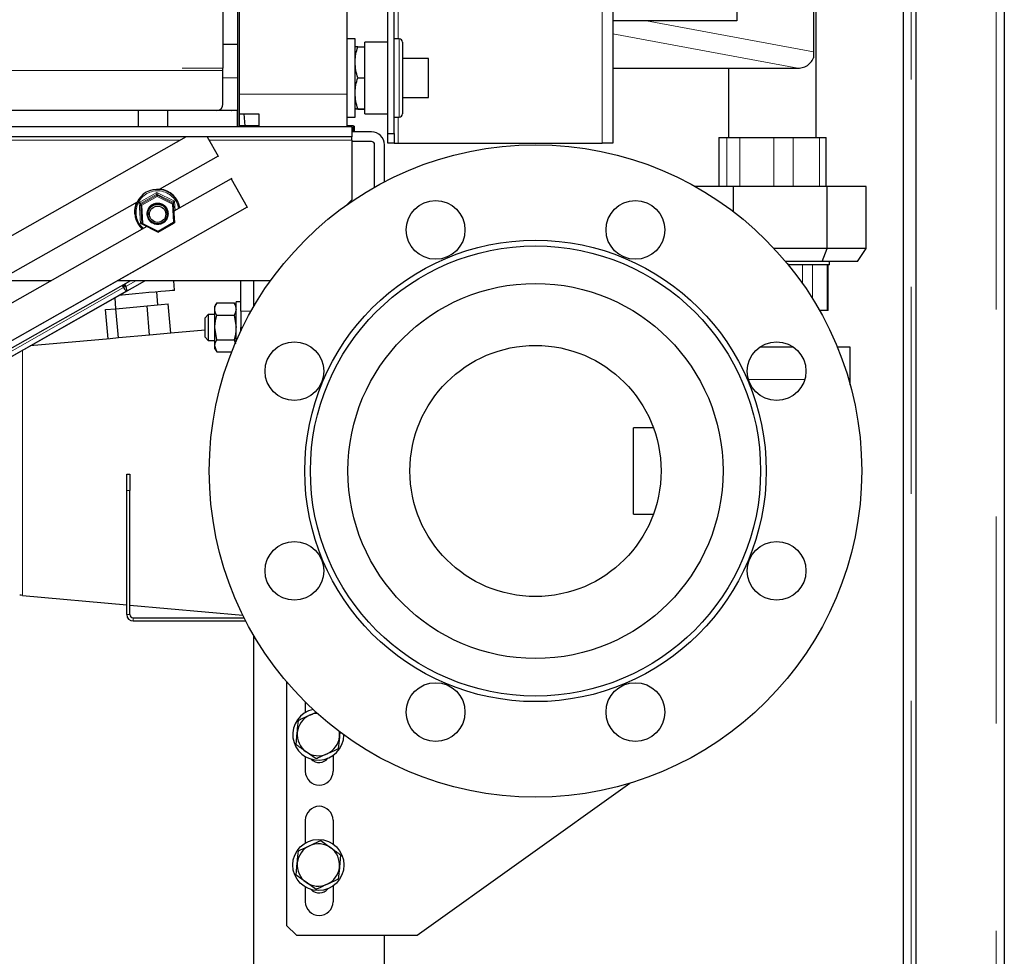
# Model space of a CAD drawing. Header units: millimetres. Extents: x 27 to 265, y 60 to 148.
# Tile 34 of 78: x 130 to 136, y 66 to 72. Entities that reach past the tile are written whole.
import ezdxf

# ---------------------------------------------------------------- set-up
doc = ezdxf.new("R2010")
doc.units = ezdxf.units.MM
doc.linetypes.add('PHANTOM', pattern=[12.7, 6.35, -1.27, 1.27, -1.27, 1.27, -1.27])

msp = doc.modelspace()

# ---------------------------------------------------------------- linework, layer by layer
at = {"color": 7, "linetype": 'Continuous', "lineweight": 25}
for p, q in [((135.3603, 64.1298), (135.3603, 89.2316)), ((135.9003, 89.2207), (135.9003, 64.1407)), ((135.2803, 80.4807), (135.2803, 64.509)), ((134.7473, 71.2347), (134.7473, 80.3814)), ((133.5003, 74.4007), (133.5003, 71.2007)), ((132.1203, 71.2607), (132.1203, 74.3407)), ((132.1603, 71.2607), (132.1603, 74.3407)), ((131.2003, 74.3007), (131.2003, 71.3007)), ((131.2103, 74.3007), (131.2103, 71.3007)), ((131.8703, 74.1007), (131.8703, 71.5007)), ((134.7303, 73.8407), (134.7303, 71.7607)), ((131.1103, 72.2835), (131.1103, 71.6599)), ((134.2603, 72.0507), (134.2603, 71.9507)), ((134.2603, 71.9507), (133.5003, 71.9507)), ((131.9203, 71.8407), (131.8703, 71.8407)), ((131.9203, 71.3607), (131.9203, 71.8407)), ((132.1903, 71.8407), (132.1603, 71.8407)), ((131.2003, 71.8069), (131.1103, 71.8069)), ((131.9203, 71.7907), (131.9203, 71.7907)), ((131.9372, 71.7912), (131.9803, 71.7912)), ((132.1203, 71.8207), (131.9803, 71.8207)), ((131.9803, 71.745), (131.9803, 71.8207)), ((132.2103, 71.8207), (132.2103, 71.3807)), ((131.9803, 71.3807), (131.9803, 71.745)), ((132.3703, 71.7207), (132.2103, 71.7207)), ((132.3703, 71.5606), (132.3703, 71.7207)), ((134.7303, 71.7607), (134.7303, 71.7236)), ((131.1103, 71.6458), (131.1103, 71.6599)), ((133.5003, 71.6605), (134.6347, 71.6605)), ((134.2093, 71.6605), (134.2093, 71.2347)), ((131.1103, 71.4407), (131.1103, 71.6458)), ((131.9372, 71.6016), (131.9803, 71.6016)), ((132.3703, 71.4807), (132.3703, 71.5606)), ((131.8703, 71.5007), (131.8703, 71.3007)), ((132.2103, 71.4807), (132.3703, 71.4807)), ((131.9203, 71.4107), (131.9203, 71.4107)), ((131.9372, 71.4112), (131.9803, 71.4112)), ((131.9372, 71.4103), (131.9803, 71.4103)), ((130.5903, 71.4007), (128.8703, 71.4007)), ((130.7703, 71.4007), (130.5903, 71.4007)), ((130.5903, 71.4007), (130.5903, 71.3007)), ((130.7703, 71.4007), (130.7703, 71.3007)), ((131.2003, 71.4007), (130.7703, 71.4007)), ((131.1603, 71.4007), (131.1624, 71.401)), ((131.2003, 71.3007), (131.2003, 71.4007)), ((131.2103, 71.3807), (131.3303, 71.3807)), ((131.2383, 71.3807), (131.2449, 71.3069)), ((131.3303, 71.3807), (131.3303, 71.3007)), ((131.8703, 71.3607), (131.9203, 71.3607)), ((131.9803, 71.3807), (132.1203, 71.3807)), ((132.1603, 71.3607), (132.1903, 71.3607)), ((130.5903, 71.3007), (128.8703, 71.3007)), ((130.7703, 71.3007), (130.5903, 71.3007)), ((131.2003, 71.3007), (130.7703, 71.3007)), ((131.2103, 71.3007), (131.2003, 71.3007)), ((131.3303, 71.307), (131.2103, 71.3069)), ((131.9003, 71.3007), (131.2103, 71.3007)), ((131.9092, 71.3077), (131.8703, 71.3077)), ((131.9003, 71.3007), (131.9003, 71.2407)), ((131.9092, 71.3077), (131.9093, 71.2777)), ((131.9144, 71.3049), (131.9092, 71.3077)), ((131.9144, 71.3049), (131.9144, 71.2749)), ((131.9144, 71.3007), (131.9153, 71.3007)), ((131.9153, 71.2707), (131.9153, 71.3007)), ((131.9003, 71.2407), (126.9994, 71.2407)), ((130.8851, 71.2407), (129.4647, 70.4348)), ((131.0138, 71.2407), (131.0812, 71.122)), ((131.9093, 71.2777), (131.9003, 71.2777)), ((131.9003, 71.2749), (131.9144, 71.2749)), ((132.0203, 71.2707), (131.9003, 71.2707)), ((131.9003, 71.219), (131.9003, 71.2407)), ((131.9144, 71.2749), (131.9093, 71.2777)), ((132.1203, 71.2607), (132.1603, 71.2607)), ((132.1203, 71.2007), (132.1203, 71.2607)), ((132.1603, 71.2607), (132.1603, 71.2007)), ((134.1493, 71.2347), (134.1493, 70.9347)), ((134.1493, 71.2347), (134.152, 71.2347)), ((134.152, 71.2347), (134.1986, 71.2347)), ((134.1986, 71.2347), (134.2793, 71.2347)), ((134.2793, 71.2347), (134.4882, 71.2347)), ((134.4882, 71.2347), (134.6055, 71.2347)), ((134.6055, 71.2347), (134.7679, 71.2347)), ((134.7679, 71.2347), (134.8072, 71.2347)), ((134.8072, 70.9347), (134.8072, 71.2347)), ((131.9003, 71.219), (131.9003, 70.8526)), ((132.0203, 71.2107), (131.9003, 71.2107)), ((132.0403, 70.9308), (132.0403, 71.1907)), ((132.1003, 70.9634), (132.1003, 71.1907)), ((132.1603, 71.2007), (132.1203, 71.2007)), ((132.1603, 71.2007), (132.1853, 71.2007)), ((132.1853, 71.2007), (133.4353, 71.2007)), ((133.5003, 71.2007), (133.4353, 71.2007)), ((131.0812, 71.122), (130.7185, 70.9162)), ((131.0812, 71.122), (131.0841, 71.1236)), ((131.1639, 70.9849), (131.1601, 70.9828)), ((131.1601, 70.9828), (130.8088, 70.7835)), ((131.1601, 70.9828), (131.2588, 70.8089)), ((134.2392, 70.9347), (134.0053, 70.9347)), ((134.2392, 70.7809), (134.2392, 70.9347)), ((134.8139, 70.9347), (134.2392, 70.9347)), ((134.8139, 70.5547), (134.8139, 70.9347)), ((135.0529, 70.9347), (134.8139, 70.9347)), ((135.0529, 70.5547), (135.0529, 70.9347)), ((130.7059, 70.8887), (130.7065, 70.8812)), ((130.5838, 70.8398), (129.6327, 70.3001)), ((131.2588, 70.8089), (129.6543, 69.8984)), ((130.6054, 70.8317), (130.6061, 70.8242)), ((130.8054, 70.8392), (130.806, 70.8317)), ((130.806, 70.8317), (130.813, 70.7129)), ((131.2588, 70.8089), (131.2635, 70.8115)), ((131.8701, 70.8227), (131.9003, 70.8526)), ((130.5689, 70.7703), (130.5692, 70.7666)), ((130.6497, 70.7637), (130.6499, 70.7618)), ((130.7695, 70.7715), (130.7693, 70.7734)), ((130.644, 70.6899), (129.6543, 70.1284)), ((130.6124, 70.7129), (130.6131, 70.7054)), ((130.6131, 70.7053), (130.7125, 70.6558)), ((130.7125, 70.6558), (130.8129, 70.7128)), ((130.7369, 70.5127), (129.6543, 69.8984)), ((134.8139, 70.5547), (134.489, 70.5547)), ((134.7829, 70.4747), (134.8139, 70.5547)), ((135.0529, 70.5547), (134.8139, 70.5547)), ((134.9998, 70.4747), (135.0529, 70.5547)), ((134.7829, 70.4747), (134.5597, 70.4747)), ((134.8283, 70.4547), (134.5762, 70.4547)), ((134.9998, 70.4747), (134.7829, 70.4747)), ((134.8197, 70.1747), (134.8197, 70.4547)), ((134.8283, 70.4547), (134.8283, 70.4747)), ((128.5483, 69.1743), (130.6324, 70.3568)), ((130.5433, 70.3568), (129.3755, 69.6942)), ((130.0569, 70.3568), (129.7327, 70.3568)), ((131.4003, 70.3568), (130.4622, 70.3568)), ((130.4916, 70.3275), (130.5004, 70.3149)), ((130.4967, 70.3304), (130.4969, 70.3301)), ((130.5031, 70.3341), (130.5033, 70.3338)), ((130.5083, 70.337), (130.5145, 70.3229)), ((130.8139, 70.2987), (130.8086, 70.3568)), ((131.2203, 70.1707), (131.2203, 70.3568)), ((131.3003, 70.2011), (131.3003, 70.3568)), ((131.4003, 70.3568), (131.4043, 70.3608)), ((128.5494, 69.1762), (130.521, 70.295)), ((130.7115, 70.2092), (130.7043, 70.2888)), ((130.4467, 70.2515), (130.4526, 70.1858)), ((130.4531, 70.1858), (130.6448, 70.2031)), ((130.6448, 70.2031), (130.7738, 70.2148)), ((130.661, 70.0239), (130.6448, 70.2031)), ((130.79, 70.0355), (130.7738, 70.2148)), ((131.0719, 70.2208), (131.0603, 70.2007)), ((131.0603, 70.1833), (131.0603, 70.2007)), ((131.0719, 70.2208), (131.1787, 70.2208)), ((131.1903, 70.2007), (131.1787, 70.2208)), ((131.2203, 70.2277), (131.1903, 70.2277)), ((131.1903, 69.9839), (131.1903, 70.2277)), ((130.3903, 70.1801), (130.4531, 70.1858)), ((130.4065, 70.0009), (130.3903, 70.1801)), ((130.4693, 70.0065), (130.4531, 70.1858)), ((131.0203, 70.1507), (131.0003, 70.1307)), ((131.0603, 70.1507), (131.0203, 70.1507)), ((131.0203, 70.1507), (131.0203, 70.0307)), ((131.0603, 70.0707), (131.0603, 70.1833)), ((131.0719, 70.1458), (131.1787, 70.1458)), ((131.1787, 70.1458), (131.1903, 70.0707)), ((131.2203, 70.1707), (131.2203, 70.0707)), ((134.815, 70.1747), (134.7675, 70.1747)), ((134.8197, 70.1747), (134.815, 70.1747)), ((131.0003, 70.0407), (131.0003, 70.1307)), ((130.661, 70.0239), (130.4693, 70.0065)), ((130.79, 70.0355), (130.661, 70.0239)), ((131.0003, 70.0545), (130.79, 70.0355)), ((131.0003, 70.0107), (131.0003, 70.0407)), ((131.0203, 70.0307), (131.0203, 69.9907)), ((131.0719, 69.9956), (131.0603, 70.0707)), ((131.0603, 69.9581), (131.0603, 70.0707)), ((131.2203, 70.05), (131.2203, 70.0707)), ((131.2203, 70.0707), (131.2303, 70.0707)), ((130.4195, 70.002), (129.929, 69.9577)), ((130.4693, 70.0065), (130.4195, 70.002)), ((131.0003, 70.0107), (131.0203, 69.9907)), ((131.0203, 69.9907), (131.0603, 69.9907)), ((131.0719, 69.9206), (131.0603, 69.9581)), ((131.0603, 69.9407), (131.0603, 69.9581)), ((131.0719, 69.9956), (131.1787, 69.9956)), ((131.1787, 69.9956), (131.1867, 69.9697)), ((131.0603, 69.9407), (131.0719, 69.9206)), ((131.0719, 69.9206), (131.1642, 69.9206)), ((134.5763, 69.9507), (134.4016, 69.9507)), ((134.6073, 69.9507), (134.5763, 69.9507)), ((134.9563, 69.9507), (134.8762, 69.9507)), ((134.9563, 69.7507), (134.9563, 69.9507)), ((134.9548, 69.7199), (134.9563, 69.7507)), ((133.7494, 69.4551), (133.6263, 69.4551)), ((133.6263, 68.9263), (133.6263, 69.4551)), ((130.5203, 69.1707), (130.5403, 69.1707)), ((130.5203, 69.0707), (130.5203, 69.1707)), ((130.5403, 69.1707), (130.5403, 69.0707)), ((130.5203, 68.3107), (130.5203, 69.0707)), ((130.5403, 68.3107), (130.5403, 69.0707)), ((133.6263, 68.9263), (133.7494, 68.9263)), ((129.8823, 68.4279), (130.5203, 68.3703)), ((130.5403, 68.3685), (131.2326, 68.3059)), ((130.5603, 68.2907), (131.2402, 68.2907)), ((130.5603, 68.2707), (131.2504, 68.2707)), ((131.3003, 65.6707), (131.3003, 68.1803)), ((131.5003, 67.8979), (131.5003, 66.4042)), ((131.6153, 67.7733), (131.6153, 67.7095)), ((131.5586, 67.5122), (131.5659, 67.5869)), ((131.8274, 67.5902), (131.8247, 67.5619)), ((131.6153, 67.4393), (131.6153, 67.3492)), ((131.6808, 67.425), (131.6197, 67.4686)), ((131.7853, 67.4458), (131.7853, 67.3492)), ((132.3003, 66.3442), (133.6052, 67.2763)), ((131.6153, 67.0492), (131.6153, 66.9095)), ((131.7853, 67.0492), (131.7853, 66.903)), ((131.7097, 66.9238), (131.7708, 66.8802)), ((131.8319, 66.8366), (131.8247, 66.7619)), ((131.5586, 66.7122), (131.5659, 66.7869)), ((131.6153, 66.6393), (131.6153, 66.5492)), ((131.6808, 66.625), (131.6197, 66.6686)), ((131.7853, 66.6458), (131.7853, 66.5492)), ((131.5003, 66.4042), (131.5603, 66.3442)), ((131.5603, 66.3442), (132.3003, 66.3442)), ((132.1003, 65.6707), (132.1003, 66.3442))]:
    msp.add_line(p, q, dxfattribs=at)
at = {"color": 8, "linetype": 'PHANTOM', "lineweight": 18}
for p, q in [((135.8503, 89.2316), (135.8503, 64.1298)), ((135.3303, 80.4807), (135.3303, 64.1298)), ((133.4353, 74.4007), (133.4353, 71.2007)), ((132.1853, 71.8407), (132.1853, 73.7607)), ((133.7072, 71.9507), (134.7303, 71.7607)), ((132.1903, 71.3607), (132.1903, 71.8407)), ((134.6347, 71.6605), (133.5003, 71.8712)), ((123.2403, 71.6599), (131.1103, 71.6599)), ((131.1103, 71.6458), (123.2403, 71.6458)), ((131.2003, 71.6007), (131.1103, 71.6007)), ((131.2103, 71.5007), (131.8703, 71.5007)), ((132.1853, 71.2007), (132.1853, 71.3607)), ((134.152, 71.2347), (134.152, 70.9347)), ((134.1986, 71.2347), (134.1986, 70.9347)), ((134.2793, 71.2347), (134.2793, 70.9347)), ((134.4882, 71.2347), (134.4882, 70.9347)), ((134.6055, 71.2347), (134.6055, 70.9347)), ((134.7679, 71.2347), (134.7679, 70.9347)), ((127.012, 71.219), (130.8468, 71.219)), ((131.0293, 71.219), (131.9003, 71.219)), ((130.5971, 70.8371), (130.7056, 70.8987)), ((130.7059, 70.8887), (130.6054, 70.8317)), ((130.6061, 70.8242), (130.7065, 70.8812)), ((130.7067, 70.8737), (130.6123, 70.8201)), ((130.7056, 70.8987), (130.813, 70.8452)), ((130.8054, 70.8392), (130.7059, 70.8887)), ((130.7065, 70.8812), (130.806, 70.8317)), ((130.8002, 70.8272), (130.7067, 70.8737)), ((130.6046, 70.7088), (130.5971, 70.8371)), ((130.6054, 70.8317), (130.6124, 70.7129)), ((130.6131, 70.7054), (130.6061, 70.8242)), ((130.6123, 70.8201), (130.6189, 70.7085)), ((130.8068, 70.7155), (130.8002, 70.8272)), ((130.813, 70.8452), (130.8164, 70.7878)), ((130.6433, 70.6896), (130.6046, 70.7088)), ((130.6189, 70.7085), (130.7124, 70.6619)), ((130.7124, 70.6619), (130.8068, 70.7155)), ((134.6633, 70.3396), (134.6633, 70.4547)), ((134.7245, 70.247), (134.7245, 70.4547)), ((134.815, 70.1747), (134.815, 70.4547)), ((130.5033, 70.3338), (130.4969, 70.3301)), ((130.4969, 70.3301), (130.5004, 70.3149)), ((130.5033, 70.3338), (130.5145, 70.3229)), ((130.5766, 70.3568), (130.515, 70.3219)), ((128.5551, 69.2111), (130.5004, 70.3149)), ((131.2203, 70.1707), (131.2828, 70.1707)), ((129.8823, 68.4279), (129.8823, 69.9312)), ((130.5403, 69.0707), (130.5203, 69.0707)), ((130.5403, 68.3107), (130.5203, 68.3107)), ((130.5603, 68.2707), (130.5603, 68.2907))]:
    msp.add_line(p, q, dxfattribs=at)
at = {"color": 7, "linetype": 'Continuous', "lineweight": 25, "flags": 128}
for points in [[(130.4969, 70.3301), (130.5, 70.326), (130.5027, 70.3229), (130.5049, 70.3213), (130.5062, 70.3211), (130.5068, 70.3224), (130.5064, 70.325), (130.5052, 70.3289), (130.5033, 70.3338)], [(130.5004, 70.3149), (130.5073, 70.3057), (130.5133, 70.2991), (130.518, 70.2954), (130.521, 70.295), (130.5222, 70.2978), (130.5215, 70.3037), (130.5189, 70.3123), (130.5145, 70.3229)], [(130.5749, 70.2771), (130.5334, 70.2734), (130.4931, 70.2698), (130.4734, 70.268)], [(130.8139, 70.2987), (130.8103, 70.2984), (130.7995, 70.2974), (130.7819, 70.2958), (130.758, 70.2937), (130.7285, 70.291), (130.6944, 70.2879), (130.6566, 70.2845), (130.6164, 70.2809), (130.5749, 70.2771)], [(131.8247, 67.5619), (131.8252, 67.5789), (131.824, 67.5924)]]:
    msp.add_lwpolyline(points, dxfattribs=at)
at = {"color": 7, "linetype": 'Continuous', "lineweight": 25}
for centre, radius in [((133.0263, 69.1907), 2), ((130.7094, 70.7664), 0.0598), ((130.7097, 70.7653), 0.0499), ((132.414, 70.6689), 0.18), ((133.6386, 70.6689), 0.18), ((133.0263, 69.1907), 1.4146), ((133.0263, 69.1907), 1.38), ((133.0263, 69.1907), 1.15), ((131.5481, 69.803), 0.18), ((133.0263, 69.1907), 0.77), ((134.5045, 69.803), 0.18), ((131.5481, 68.5784), 0.18), ((134.5045, 68.5784), 0.18), ((132.414, 67.7125), 0.18), ((133.6386, 67.7125), 0.18), ((131.6953, 66.7744), 0.157)]:
    msp.add_circle(centre, radius, dxfattribs=at)
at = {"color": 8, "linetype": 'PHANTOM', "lineweight": 18}
msp.add_circle((130.7099, 70.7678), 0.0657, dxfattribs=at)
at = {"color": 7, "linetype": 'Continuous', "lineweight": 25}
for centre, radius, start, end in [((132.1903, 71.8207), 0.02, 0, 90), ((131.0703, 71.4407), 0.04, 270, 0), ((132.1903, 71.3807), 0.02, 270, 0), ((132.0203, 71.1907), 0.08, 0, 90), ((132.0203, 71.1907), 0.02, 0, 90), ((130.709, 70.7779), 0.1397, 11.05865, 228.08187), ((130.709, 70.7811), 0.1395, 9.79872, 83.5196), ((130.7068, 70.7814), 0.1383, 155.9164, 184.63484), ((130.7095, 70.7682), 0.06, 4.89505, 184.38757), ((129.8643, 68.2287), 0.2, 84.83853, 90), ((130.5603, 68.3107), 0.04, 180, 270), ((130.5603, 68.3107), 0.02, 180, 270), ((131.6953, 67.5744), 0.157, 102.0973, 271.94419), ((131.6953, 67.5744), 0.13, 114.46687, 174.46687), ((131.6953, 67.5744), 0.13, 93.0995, 114.46687), ((131.6953, 67.5744), 0.13, 174.46687, 234.46687), ((131.6953, 67.5744), 0.157, 271.94419, 358.96106), ((131.6953, 67.5744), 0.13, 294.46687, 354.46687), ((131.6953, 67.5744), 0.13, 234.46687, 294.46687), ((131.7003, 67.4707), 0.068, 223.68302, 321.8383), ((131.7003, 67.3492), 0.085, 180, 0), ((131.7003, 67.0492), 0.085, 0, 180), ((131.6953, 66.7744), 0.13, 114.46687, 174.46687), ((131.6953, 66.7744), 0.13, 54.46687, 114.46687), ((131.6953, 66.7744), 0.13, 354.46687, 54.46687), ((131.6953, 66.7744), 0.13, 174.46687, 234.46687), ((131.6953, 66.7744), 0.13, 294.46687, 354.46687), ((131.6953, 66.7744), 0.13, 234.46687, 294.46687), ((131.7003, 66.6707), 0.068, 223.68279, 321.83853), ((131.7003, 66.5492), 0.085, 180, 0)]:
    msp.add_arc(centre, radius, start, end, dxfattribs=at)
at = {"color": 8, "linetype": 'PHANTOM', "lineweight": 18}
msp.add_arc((130.7091, 70.7769), 0.1317, 10.27506, 228.8659, dxfattribs=at)
at = {"color": 7, "linetype": 'Continuous', "lineweight": 25}
for centre, major_axis, ratio, start_param, end_param in [((134.8914, 71.7127), (0.2766, 0.0487), 0.068071, 3.510413, 3.520225), ((130.7057, 70.8977), (-0.00025, 0.00906), 0.005496, 1.469141, 3.039938), ((130.7067, 70.8744), (-0.00018, 0.00679), 0.005496, 4.610734, 6.18153), ((130.5972, 70.8362), (0.00827, -0.00449), 0.082026, 0.05357, 1.624366), ((130.6123, 70.8208), (0.0062, -0.00337), 0.082026, 3.195163, 4.765959), ((130.8002, 70.8279), (0.00578, 0.00382), 0.087483, 4.664304, 6.2351), ((130.8131, 70.8443), (0.0077, 0.00509), 0.087483, 1.522711, 3.093508), ((130.6047, 70.7079), (0.0077, 0.00509), 0.087483, 6.2351, 7.805897), ((130.6188, 70.7091), (0.00578, 0.00382), 0.087483, 3.093508, 4.664304), ((130.8068, 70.7162), (0.0062, -0.00337), 0.082026, 4.765959, 6.336755), ((130.7123, 70.6626), (-0.00018, 0.00679), 0.005496, 3.039938, 4.610734)]:
    msp.add_ellipse(centre, major_axis=major_axis, ratio=ratio, start_param=start_param, end_param=end_param, dxfattribs=at)
for points, knots in [([(131.9203, 71.6964), (131.9203, 71.6986), (131.9204, 71.7156), (131.9241, 71.7477), (131.9328, 71.7766), (131.9372, 71.7912)], [0, 0, 0, 0, 0.070099, 0.530797, 1, 1, 1, 1]), ([(131.9372, 71.7912), (131.935, 71.7911), (131.925, 71.791), (131.9223, 71.7908), (131.9203, 71.7907)], [0, 0, 0, 0, 0.224394, 1, 1, 1, 1]), ([(134.6357, 71.6605), (134.6473, 71.6616), (134.6704, 71.664), (134.7012, 71.6816), (134.7209, 71.7031), (134.728, 71.7186), (134.7303, 71.7236)], [0, 0, 0, 0, 0.287886, 0.575535, 0.862031, 1, 1, 1, 1]), ([(131.9372, 71.6016), (131.9325, 71.617), (131.9229, 71.6481), (131.9212, 71.6802), (131.9203, 71.6964)], [0, 0, 0, 0, 0.49545, 1, 1, 1, 1]), ([(131.9203, 71.5064), (131.9203, 71.5086), (131.9204, 71.5257), (131.9241, 71.558), (131.9328, 71.587), (131.9372, 71.6016)], [0, 0, 0, 0, 0.070087, 0.530785, 1, 1, 1, 1]), ([(131.9372, 71.4112), (131.9325, 71.4266), (131.9229, 71.4578), (131.9212, 71.4901), (131.9203, 71.5064)], [0, 0, 0, 0, 0.495466, 1, 1, 1, 1]), ([(131.9203, 71.4107), (131.9223, 71.4108), (131.925, 71.411), (131.935, 71.4111), (131.9372, 71.4112)], [0, 0, 0, 0, 0.775606, 1, 1, 1, 1]), ([(131.9372, 71.4103), (131.9304, 71.4104), (131.9213, 71.4105), (131.9205, 71.4107), (131.9203, 71.4107)], [0, 0, 0, 0, 0.757614, 1, 1, 1, 1]), ([(131.0603, 70.1833), (131.0604, 70.1864), (131.061, 70.1991), (131.0672, 70.2115), (131.0719, 70.2208)], [0, 0, 0, 0, 0.244365, 1, 1, 1, 1]), ([(131.1787, 70.2208), (131.1833, 70.2115), (131.1895, 70.1991), (131.1901, 70.1864), (131.1903, 70.1833)], [0, 0, 0, 0, 0.755635, 1, 1, 1, 1]), ([(131.0719, 70.1458), (131.0703, 70.1485), (131.0635, 70.1608), (131.0617, 70.1735), (131.0603, 70.1833)], [0, 0, 0, 0, 0.226904, 1, 1, 1, 1]), ([(131.0603, 70.0707), (131.0603, 70.0725), (131.0604, 70.0978), (131.0664, 70.1227), (131.0719, 70.1458)], [0, 0, 0, 0, 0.070207, 1, 1, 1, 1]), ([(131.1903, 70.1833), (131.1889, 70.1735), (131.187, 70.1608), (131.1802, 70.1485), (131.1787, 70.1458)], [0, 0, 0, 0, 0.773096, 1, 1, 1, 1]), ([(131.1903, 70.0707), (131.1903, 70.0689), (131.1901, 70.0436), (131.1842, 70.0187), (131.1787, 69.9956)], [0, 0, 0, 0, 0.070215, 1, 1, 1, 1]), ([(131.0603, 69.9581), (131.0603, 69.959), (131.0604, 69.9717), (131.0664, 69.9841), (131.0719, 69.9956)], [0, 0, 0, 0, 0.07022, 1, 1, 1, 1]), ([(131.5731, 67.6616), (131.5776, 67.6637), (131.5998, 67.6738), (131.6229, 67.6843), (131.6414, 67.6927)], [0, 0, 0, 0, 0.201199, 1, 1, 1, 1]), ([(131.6414, 67.6927), (131.6466, 67.6951), (131.6608, 67.7015), (131.6746, 67.7078), (131.6834, 67.7118)], [0, 0, 0, 0, 0.365557, 1, 1, 1, 1]), ([(131.5659, 67.5869), (131.566, 67.5887), (131.5685, 67.6139), (131.5709, 67.6386), (131.5731, 67.6616)], [0, 0, 0, 0, 0.070213, 1, 1, 1, 1]), ([(131.8247, 67.5619), (131.8245, 67.5601), (131.822, 67.5349), (131.8196, 67.5101), (131.8174, 67.4872)], [0, 0, 0, 0, 0.070214, 1, 1, 1, 1]), ([(131.6197, 67.4686), (131.6183, 67.4696), (131.5976, 67.4844), (131.5774, 67.4988), (131.5586, 67.5122)], [0, 0, 0, 0, 0.070203, 1, 1, 1, 1]), ([(131.8174, 67.4872), (131.7999, 67.4792), (131.7774, 67.4689), (131.7543, 67.4584), (131.7491, 67.4561)], [0, 0, 0, 0, 0.7758207, 1, 1, 1, 1]), ([(131.7491, 67.4561), (131.7306, 67.4477), (131.7075, 67.4371), (131.6853, 67.427), (131.6808, 67.425)], [0, 0, 0, 0, 0.798779, 1, 1, 1, 1]), ([(131.5731, 66.8616), (131.5776, 66.8637), (131.5998, 66.8738), (131.6229, 66.8843), (131.6414, 66.8927)], [0, 0, 0, 0, 0.2012, 1, 1, 1, 1]), ([(131.6414, 66.8927), (131.6466, 66.8951), (131.6697, 66.9056), (131.6923, 66.9158), (131.7097, 66.9238)], [0, 0, 0, 0, 0.2241777, 1, 1, 1, 1]), ([(131.7708, 66.8802), (131.7723, 66.8792), (131.7929, 66.8644), (131.8131, 66.85), (131.8319, 66.8366)], [0, 0, 0, 0, 0.0702269, 1, 1, 1, 1]), ([(131.5659, 66.7869), (131.566, 66.7887), (131.5685, 66.8139), (131.5709, 66.8386), (131.5731, 66.8616)], [0, 0, 0, 0, 0.070213, 1, 1, 1, 1]), ([(131.8247, 66.7619), (131.8245, 66.7601), (131.822, 66.7349), (131.8196, 66.7101), (131.8174, 66.6872)], [0, 0, 0, 0, 0.070217, 1, 1, 1, 1]), ([(131.6197, 66.6686), (131.6183, 66.6696), (131.5976, 66.6844), (131.5774, 66.6988), (131.5586, 66.7122)], [0, 0, 0, 0, 0.070205, 1, 1, 1, 1]), ([(131.7491, 66.6561), (131.7306, 66.6477), (131.7075, 66.6371), (131.6853, 66.627), (131.6808, 66.625)], [0, 0, 0, 0, 0.798778, 1, 1, 1, 1]), ([(131.8174, 66.6872), (131.7999, 66.6792), (131.7774, 66.6689), (131.7543, 66.6584), (131.7491, 66.6561)], [0, 0, 0, 0, 0.775822, 1, 1, 1, 1])]:
    msp.add_open_spline(points, degree=3, knots=knots, dxfattribs=at)
at = {"color": 8, "linetype": 'PHANTOM', "lineweight": 18}
for points, knots in [([(134.5763, 69.7507), (134.5514, 69.7507), (134.5016, 69.7507), (134.4302, 69.7507), (134.3732, 69.7507), (134.3444, 69.7507), (134.3344, 69.7507)], [0, 0, 0, 0, 0.2829, 0.565801, 0.848706, 1, 1, 1, 1]), ([(134.6738, 69.7507), (134.6661, 69.7507), (134.6346, 69.7507), (134.6013, 69.7507), (134.5763, 69.7507)], [0, 0, 0, 0, 0.247484, 1, 1, 1, 1]), ([(134.9563, 69.7507), (134.9558, 69.7507), (134.9553, 69.7507), (134.9462, 69.7507), (134.9447, 69.7507)], [0, 0, 0, 0, 0.833821, 1, 1, 1, 1])]:
    msp.add_open_spline(points, degree=3, knots=knots, dxfattribs=at)

doc.saveas('drawing.dxf')
